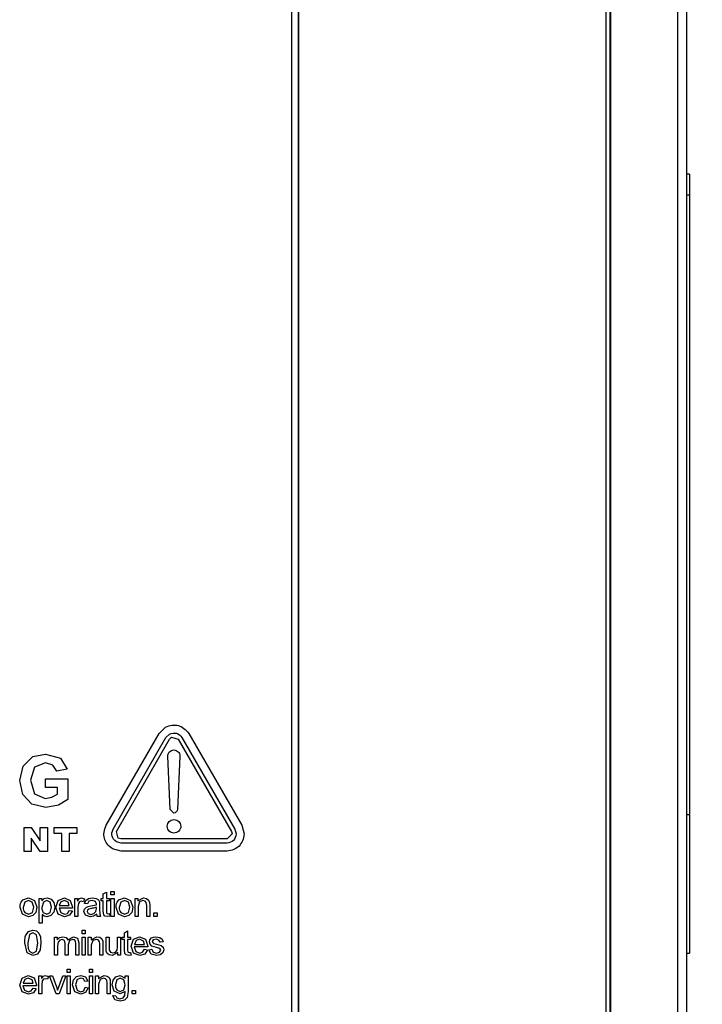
# Model space of a CAD drawing. Header units: millimetres. Extents: x 66 to 1727, y -68 to 939.
# Tile 43 of 72: x 368 to 417, y 442 to 513. Entities that reach past the tile are written whole.
import ezdxf

# ---------------------------------------------------------------- set-up
doc = ezdxf.new("R2010")
doc.units = ezdxf.units.MM
doc.header["$LTSCALE"] = 65.395
doc.header["$PDMODE"] = 3
doc.header["$PDSIZE"] = 0.3
doc.layers.get('0').update_dxf_attribs({"linetype": 'CONTINUOUS'})
doc.layers.get('Defpoints').update_dxf_attribs({"linetype": 'CONTINUOUS'})
for name, color, linetype in [('07_ALL_FEATURES', 7, 'CONTINUOUS'), ('7_ALL_FEATURES', 7, 'CONTINUOUS'), ('DIM', 7, 'CONTINUOUS')]:
    doc.layers.add(name, color=color, linetype=linetype)
doc.styles.get("Standard").update_dxf_attribs({"font": 'arial.ttf'})
doc.dimstyles.get("Standard").update_dxf_attribs({"dimtxt": 3, "dimasz": 2.5, "dimexe": 1, "dimexo": 1, "dimtad": 1, "dimzin": 0, "dimdsep": 46, "dimtxsty": 'Standard', "dimblk": '_FILLED', "dimblk1": '_FILLED', "dimblk2": '_FILLED', "dimcen": 0.09, "dimazin": 0, "dimtol": 1, "dimtp": 0.01, "dimtm": 0.01, "dimtfac": 1, "dimtofl": 0, "dimtmove": 0, "dimatfit": 3, "dimldrblk": '_FILLED', "dimfxl": 1, "dimtolj": 1, "dimtzin": 0, "dimarcsym": 0})

# ---------------------------------------------------------------- blocks, each defined once
blk = doc.blocks.new('_FILLED')
at = {"color": 0, "linetype": 'ByBlock'}
blk.add_solid([(0, 0), (-1, 0.2), (-1, -0.2)], dxfattribs=at)
blk = doc.blocks.new('*D2')
at = {"layer": 'Defpoints', "color": 0, "transparency": 16777216}
for p in [(406.763, 758.518), (406.763, 377.516), (461.187, 377.516)]:
    blk.add_point(p, dxfattribs=at)
at = {"layer": 'DIM', "color": 7, "lineweight": -2, "transparency": 16777216}
for p, q in [((407.763, 758.518), (462.187, 758.518)), ((461.187, 756.018), (461.187, 380.016)), ((407.763, 377.516), (462.187, 377.516))]:
    blk.add_line(p, q, dxfattribs=at)
at = {"layer": 'DIM', "color": 7, "lineweight": -2, "transparency": 16777216, "xscale": 2.5, "yscale": 2.5, "zscale": 2.5}
for p, rotation in [((461.187, 758.518), 90), ((461.187, 377.516), 270)]:
    blk.add_blockref('_FILLED', p, dxfattribs=dict(at, rotation=rotation))
at = {"layer": 'DIM', "color": 0, "transparency": 16777216, "insert": (454.667, 568.017), "char_height": 3, "attachment_point": 5, "rotation": 90}
blk.add_mtext('\\A1;{\\H3.3333x;H1}', dxfattribs=at)
blk = doc.blocks.new('*D3')
at = {"layer": 'Defpoints', "color": 0, "transparency": 16777216}
for p in [(413.763, 768.018), (487.751, 768.018), (413.763, 368.018)]:
    blk.add_point(p, dxfattribs=at)
at = {"layer": 'DIM', "color": 7, "lineweight": -2, "transparency": 16777216}
for p, q in [((414.763, 768.018), (488.751, 768.018)), ((487.751, 370.518), (487.751, 765.518)), ((414.763, 368.018), (488.751, 368.018))]:
    blk.add_line(p, q, dxfattribs=at)
at = {"layer": 'DIM', "color": 7, "lineweight": -2, "transparency": 16777216, "xscale": 2.5, "yscale": 2.5, "zscale": 2.5}
for p, rotation in [((487.751, 768.018), 90), ((487.751, 368.018), 270)]:
    blk.add_blockref('_FILLED', p, dxfattribs=dict(at, rotation=rotation))
at = {"layer": 'DIM', "color": 0, "transparency": 16777216, "insert": (481.251, 568.018), "char_height": 3, "attachment_point": 5, "rotation": 90}
blk.add_mtext('\\A1;{\\H3.3333x;H}', dxfattribs=at)

msp = doc.modelspace()

# ---------------------------------------------------------------- linework, layer by layer
at = {"layer": '07_ALL_FEATURES', "color": 7, "linetype": 'Continuous'}
for p, q in [((416.263, 389.518), (416.263, 661.194)), ((415.606, 428.751), (415.606, 659.698)), ((410.763, 658.751), (410.763, 389.518)), ((410.436, 389.518), (410.436, 658.283)), ((410.735, 389.518), (410.735, 658.283)), ((387.769, 387.818), (387.769, 599.043)), ((388.249, 387.818), (388.249, 599.051)), ((388.263, 387.818), (388.263, 599.058)), ((378.179, 461.357), (378.634, 461.812)), ((374.362, 454.745), (378.179, 461.357)), ((378.679, 461.068), (378.923, 461.312)), ((380.333, 461.357), (384.15, 454.744)), ((374.862, 454.456), (378.679, 461.068)), ((375.1, 454.303), (378.943, 460.96)), ((378.943, 460.96), (379.075, 461.092)), ((379.075, 461.092), (379.568, 460.96)), ((379.568, 460.96), (383.412, 454.303)), ((379.834, 461.068), (383.65, 454.456)), ((368.368, 458.999), (369.082, 459.693)), ((369.082, 459.693), (369.974, 459.879)), ((369.974, 459.879), (371.059, 459.588)), ((378.989, 455.879), (378.809, 459.738)), ((379.684, 459.738), (379.504, 455.879)), ((368.124, 457.965), (368.368, 458.999)), ((369.974, 459.236), (369.19, 458.923)), ((370.517, 459.077), (369.974, 459.236)), ((370.813, 458.643), (370.517, 459.077)), ((371.059, 459.588), (371.561, 458.783)), ((369.19, 458.923), (368.899, 457.995)), ((371.561, 458.783), (370.813, 458.643)), ((368.342, 456.972), (368.124, 457.965)), ((368.899, 457.995), (369.194, 457)), ((369.987, 457.459), (369.987, 458.087)), ((369.987, 458.087), (371.609, 458.087)), ((371.609, 458.087), (371.609, 456.602)), ((368.995, 456.27), (368.342, 456.972)), ((369.194, 457), (369.967, 456.668)), ((370.849, 457.459), (369.987, 457.459)), ((370.441, 456.761), (370.849, 456.986)), ((370.849, 456.986), (370.849, 457.459)), ((370.015, 456.025), (368.995, 456.27)), ((369.967, 456.668), (370.441, 456.761)), ((370.924, 456.199), (370.015, 456.025)), ((371.609, 456.602), (370.924, 456.199)), ((379.247, 455.621), (378.989, 455.879)), ((384.15, 454.744), (384.317, 454.123)), ((368.451, 454.592), (368.956, 454.592)), ((368.451, 452.842), (368.451, 454.592)), ((368.956, 454.592), (369.612, 453.626)), ((369.612, 454.592), (370.123, 454.592)), ((369.612, 453.626), (369.612, 454.592)), ((370.123, 454.592), (370.123, 452.842)), ((370.609, 454.592), (372.254, 454.592)), ((370.609, 454.159), (370.609, 454.592)), ((371.161, 454.159), (370.609, 454.159)), ((371.161, 452.842), (371.161, 454.159)), ((371.702, 454.159), (371.702, 452.842)), ((372.254, 454.159), (371.702, 454.159)), ((372.254, 454.592), (372.254, 454.159)), ((375.231, 453.811), (375.1, 454.303)), ((383.46, 454.123), (383.099, 453.762)), ((383.412, 454.303), (383.46, 454.123)), ((383.65, 454.456), (383.74, 454.123)), ((368.959, 453.803), (368.959, 452.842)), ((369.612, 452.842), (368.959, 453.803)), ((375.438, 453.456), (375.105, 453.546)), ((375.412, 453.762), (375.231, 453.811)), ((383.099, 453.762), (375.412, 453.762)), ((383.073, 453.456), (375.438, 453.456)), ((368.959, 452.842), (368.451, 452.842)), ((370.123, 452.842), (369.612, 452.842)), ((371.702, 452.842), (371.161, 452.842)), ((375.438, 452.879), (374.817, 453.046)), ((383.073, 452.879), (375.438, 452.879)), ((374.157, 449.79), (374.378, 449.923)), ((374.157, 449.469), (374.157, 449.79)), ((374.378, 449.923), (374.378, 449.469)), ((374.711, 449.712), (374.711, 449.962)), ((374.711, 449.962), (374.932, 449.962)), ((374.932, 449.962), (374.932, 449.712)), ((368.354, 449.353), (368.763, 449.497)), ((368.488, 449.191), (368.379, 448.819)), ((368.763, 449.314), (368.488, 449.191)), ((368.763, 449.497), (369.201, 449.321)), ((369.035, 449.19), (368.763, 449.314)), ((369.145, 448.826), (369.035, 449.19)), ((369.201, 449.321), (369.371, 448.837)), ((369.525, 447.671), (369.525, 449.469)), ((369.525, 449.469), (369.725, 449.469)), ((369.725, 449.469), (369.725, 449.298)), ((369.725, 449.298), (369.885, 449.447)), ((369.833, 449.193), (369.725, 448.811)), ((370.081, 449.324), (369.833, 449.193)), ((369.885, 449.447), (370.101, 449.497)), ((370.324, 449.201), (370.081, 449.324)), ((370.101, 449.497), (370.395, 449.411)), ((370.426, 448.83), (370.324, 449.201)), ((370.395, 449.411), (370.587, 449.17)), ((370.587, 449.17), (370.652, 448.829)), ((370.741, 448.808), (370.909, 449.316)), ((370.909, 449.316), (371.346, 449.497)), ((371.092, 449.215), (370.979, 448.943)), ((371.347, 449.316), (371.092, 449.215)), ((371.346, 449.497), (371.77, 449.32)), ((371.619, 449.189), (371.347, 449.316)), ((371.702, 448.943), (371.619, 449.189)), ((371.77, 449.32), (371.935, 448.821)), ((372.099, 448.169), (372.099, 449.469)), ((372.099, 449.469), (372.297, 449.469)), ((372.297, 449.469), (372.297, 449.27)), ((372.297, 449.27), (372.437, 449.452)), ((372.356, 449.105), (372.32, 448.848)), ((372.438, 449.225), (372.356, 449.105)), ((372.437, 449.452), (372.579, 449.497)), ((372.567, 449.269), (372.438, 449.225)), ((372.727, 449.224), (372.567, 449.269)), ((372.579, 449.497), (372.806, 449.427)), ((372.806, 449.427), (372.727, 449.224)), ((372.794, 449.096), (372.891, 449.32)), ((373.009, 449.066), (372.794, 449.096)), ((372.891, 449.32), (373.086, 449.451)), ((373.119, 449.259), (373.009, 449.066)), ((373.086, 449.451), (373.381, 449.497)), ((373.349, 449.314), (373.119, 449.259)), ((373.6, 449.239), (373.349, 449.314)), ((373.381, 449.497), (373.653, 449.457)), ((373.663, 449.05), (373.6, 449.239)), ((373.653, 449.457), (373.806, 449.359)), ((373.662, 448.993), (373.663, 449.05)), ((373.806, 449.359), (373.875, 449.209)), ((373.875, 449.209), (373.886, 449.006)), ((373.995, 449.469), (374.157, 449.469)), ((373.995, 449.299), (373.995, 449.469)), ((374.157, 449.299), (373.995, 449.299)), ((374.157, 448.55), (374.157, 449.299)), ((374.378, 449.469), (374.598, 449.469)), ((374.378, 449.299), (374.378, 448.537)), ((374.598, 449.299), (374.378, 449.299)), ((374.598, 449.469), (374.598, 449.299)), ((374.932, 449.712), (374.711, 449.712)), ((374.711, 448.169), (374.711, 449.469)), ((374.711, 449.469), (374.932, 449.469)), ((374.932, 449.469), (374.932, 448.169)), ((375.282, 449.353), (375.69, 449.497)), ((375.415, 449.191), (375.306, 448.819)), ((375.69, 449.314), (375.415, 449.191)), ((375.69, 449.497), (376.128, 449.321)), ((375.963, 449.19), (375.69, 449.314)), ((376.073, 448.826), (375.963, 449.19)), ((376.128, 449.321), (376.298, 448.837)), ((376.452, 448.169), (376.452, 449.469)), ((376.452, 449.469), (376.65, 449.469)), ((376.65, 449.284), (377.063, 449.497)), ((376.65, 449.469), (376.65, 449.284)), ((376.774, 449.217), (376.672, 448.878)), ((377.016, 449.306), (376.774, 449.217)), ((377.17, 449.267), (377.016, 449.306)), ((377.063, 449.497), (377.279, 449.454)), ((377.261, 449.16), (377.17, 449.267)), ((377.286, 448.959), (377.261, 449.16)), ((377.279, 449.454), (377.426, 449.344)), ((377.426, 449.344), (377.494, 449.181)), ((377.494, 449.181), (377.506, 448.967)), ((368.322, 448.316), (368.153, 448.819)), ((368.763, 448.142), (368.322, 448.316)), ((368.488, 448.446), (368.763, 448.322)), ((368.763, 448.322), (369.036, 448.446)), ((369.036, 448.446), (369.145, 448.826)), ((369.295, 448.444), (369.076, 448.221)), ((369.371, 448.837), (369.295, 448.444)), ((369.826, 448.442), (370.071, 448.322)), ((370.071, 448.322), (370.322, 448.446)), ((370.322, 448.446), (370.426, 448.83)), ((370.58, 448.471), (370.372, 448.226)), ((370.652, 448.829), (370.58, 448.471)), ((370.907, 448.317), (370.741, 448.808)), ((371.358, 448.142), (370.907, 448.317)), ((370.966, 448.763), (371.087, 448.436)), ((371.934, 448.763), (370.966, 448.763)), ((370.979, 448.943), (371.702, 448.943)), ((371.087, 448.436), (371.358, 448.322)), ((371.358, 448.322), (371.564, 448.386)), ((371.564, 448.386), (371.7, 448.59)), ((371.7, 448.59), (371.928, 448.56)), ((371.928, 448.56), (371.729, 448.251)), ((371.935, 448.821), (371.934, 448.763)), ((372.32, 448.848), (372.32, 448.169)), ((372.756, 448.512), (372.8, 448.686)), ((372.871, 448.246), (372.756, 448.512)), ((372.8, 448.686), (372.914, 448.812)), ((372.914, 448.812), (373.072, 448.885)), ((373.023, 448.623), (372.992, 448.519)), ((372.992, 448.519), (373.058, 448.373)), ((373.109, 448.694), (373.023, 448.623)), ((373.058, 448.373), (373.254, 448.314)), ((373.072, 448.885), (373.268, 448.918)), ((373.302, 448.738), (373.109, 448.694)), ((373.254, 448.314), (373.48, 448.37)), ((373.268, 448.918), (373.662, 448.993)), ((373.48, 448.37), (373.626, 448.521)), ((373.626, 448.521), (373.662, 448.74)), ((373.662, 448.74), (373.663, 448.82)), ((373.723, 448.169), (373.68, 448.332)), ((373.886, 449.006), (373.886, 448.714)), ((373.886, 448.714), (373.9, 448.326)), ((373.9, 448.326), (373.953, 448.169)), ((374.184, 448.289), (374.157, 448.55)), ((374.378, 448.537), (374.39, 448.416)), ((374.39, 448.416), (374.427, 448.373)), ((374.427, 448.373), (374.502, 448.357)), ((374.502, 448.357), (374.598, 448.366)), ((374.598, 448.366), (374.628, 448.171)), ((375.249, 448.316), (375.081, 448.819)), ((375.69, 448.142), (375.249, 448.316)), ((375.415, 448.446), (375.69, 448.322)), ((375.69, 448.322), (375.964, 448.446)), ((375.964, 448.446), (376.073, 448.826)), ((376.223, 448.444), (376.004, 448.221)), ((376.298, 448.837), (376.223, 448.444)), ((376.672, 448.878), (376.672, 448.169)), ((377.286, 448.169), (377.286, 448.959)), ((377.506, 448.967), (377.506, 448.169)), ((377.803, 448.169), (377.803, 448.42)), ((377.803, 448.42), (378.054, 448.42)), ((378.054, 448.42), (378.054, 448.169)), ((369.076, 448.221), (368.763, 448.142)), ((369.745, 447.671), (369.525, 447.671)), ((369.745, 448.305), (369.745, 447.671)), ((369.889, 448.188), (369.745, 448.305)), ((370.086, 448.142), (369.889, 448.188)), ((370.372, 448.226), (370.086, 448.142)), ((371.729, 448.251), (371.358, 448.142)), ((372.32, 448.169), (372.099, 448.169)), ((373.201, 448.142), (372.871, 448.246)), ((373.444, 448.185), (373.201, 448.142)), ((373.953, 448.169), (373.723, 448.169)), ((374.277, 448.19), (374.184, 448.289)), ((374.463, 448.152), (374.277, 448.19)), ((374.628, 448.171), (374.463, 448.152)), ((374.932, 448.169), (374.711, 448.169)), ((376.004, 448.221), (375.69, 448.142)), ((376.672, 448.169), (376.452, 448.169)), ((377.506, 448.169), (377.286, 448.169)), ((378.054, 448.169), (377.803, 448.169)), ((368.554, 446.768), (368.749, 447.068)), ((368.749, 447.068), (369.073, 447.172)), ((369.07, 446.989), (368.828, 446.861)), ((369.328, 446.843), (369.07, 446.989)), ((369.073, 447.172), (369.326, 447.114)), ((369.326, 447.114), (369.506, 446.946)), ((369.506, 446.946), (369.616, 446.68)), ((372.62, 446.914), (372.62, 447.164)), ((372.62, 447.164), (372.84, 447.164)), ((372.84, 446.914), (372.62, 446.914)), ((372.84, 447.164), (372.84, 446.914)), ((375.687, 446.992), (375.907, 447.125)), ((375.687, 446.671), (375.687, 446.992)), ((375.907, 447.125), (375.907, 446.671)), ((368.666, 445.526), (368.489, 446.256)), ((368.828, 446.861), (368.715, 446.255)), ((369.431, 446.255), (369.328, 446.843)), ((369.328, 445.668), (369.431, 446.255)), ((369.656, 446.256), (369.592, 445.746)), ((369.616, 446.68), (369.656, 446.256)), ((370.638, 445.371), (370.638, 446.671)), ((370.638, 446.671), (370.836, 446.671)), ((370.836, 446.671), (370.836, 446.487)), ((370.836, 446.487), (370.998, 446.641)), ((370.894, 446.316), (370.859, 446.045)), ((371.008, 446.459), (370.894, 446.316)), ((370.998, 446.641), (371.229, 446.699)), ((371.179, 446.508), (371.008, 446.459)), ((371.356, 446.435), (371.179, 446.508)), ((371.229, 446.699), (371.465, 446.639)), ((371.409, 446.215), (371.356, 446.435)), ((371.409, 445.371), (371.409, 446.215)), ((371.465, 446.639), (371.595, 446.472)), ((371.595, 446.472), (371.998, 446.699)), ((371.72, 446.417), (371.63, 446.125)), ((371.949, 446.508), (371.72, 446.417)), ((372.081, 446.473), (371.949, 446.508)), ((371.998, 446.699), (372.296, 446.592)), ((372.159, 446.379), (372.081, 446.473)), ((372.181, 446.189), (372.159, 446.379)), ((372.181, 445.371), (372.181, 446.189)), ((372.296, 446.592), (372.401, 446.262)), ((372.401, 446.262), (372.401, 445.371)), ((372.62, 445.371), (372.62, 446.671)), ((372.62, 446.671), (372.84, 446.671)), ((372.84, 446.671), (372.84, 445.371)), ((373.072, 445.371), (373.072, 446.671)), ((373.072, 446.671), (373.27, 446.671)), ((373.27, 446.487), (373.683, 446.699)), ((373.27, 446.671), (373.27, 446.487)), ((373.394, 446.419), (373.292, 446.08)), ((373.636, 446.508), (373.394, 446.419)), ((373.789, 446.469), (373.636, 446.508)), ((373.683, 446.699), (373.898, 446.656)), ((373.88, 446.362), (373.789, 446.469)), ((373.906, 446.161), (373.88, 446.362)), ((373.898, 446.656), (374.046, 446.546)), ((374.046, 446.546), (374.114, 446.384)), ((374.114, 446.384), (374.126, 446.169)), ((374.356, 445.867), (374.356, 446.671)), ((374.356, 446.671), (374.576, 446.671)), ((374.576, 446.671), (374.576, 445.952)), ((375.187, 445.976), (375.187, 446.671)), ((375.187, 446.671), (375.407, 446.671)), ((375.407, 446.671), (375.407, 445.371)), ((375.524, 446.501), (375.524, 446.671)), ((375.524, 446.671), (375.687, 446.671)), ((375.687, 446.501), (375.524, 446.501)), ((375.687, 445.752), (375.687, 446.501)), ((375.907, 446.671), (376.127, 446.671)), ((376.127, 446.501), (375.907, 446.501)), ((375.907, 446.501), (375.907, 445.739)), ((376.127, 446.671), (376.127, 446.501)), ((376.168, 446.01), (376.336, 446.518)), ((376.336, 446.518), (376.773, 446.699)), ((376.52, 446.417), (376.406, 446.145)), ((376.774, 446.518), (376.52, 446.417)), ((376.773, 446.699), (377.198, 446.522)), ((377.047, 446.391), (376.774, 446.518)), ((377.13, 446.145), (377.047, 446.391)), ((377.198, 446.522), (377.363, 446.023)), ((377.479, 446.325), (377.519, 446.486)), ((377.527, 446.151), (377.479, 446.325)), ((377.519, 446.486), (377.627, 446.608)), ((377.627, 446.608), (377.767, 446.672)), ((377.757, 446.468), (377.692, 446.351)), ((377.692, 446.351), (377.719, 446.274)), ((377.719, 446.274), (377.803, 446.215)), ((377.972, 446.518), (377.757, 446.468)), ((377.767, 446.672), (377.957, 446.699)), ((377.803, 446.215), (377.997, 446.159)), ((377.957, 446.699), (378.225, 446.654)), ((378.171, 446.461), (377.972, 446.518)), ((378.255, 446.303), (378.171, 446.461)), ((378.225, 446.654), (378.395, 446.535)), ((378.471, 446.333), (378.255, 446.303)), ((378.395, 446.535), (378.471, 446.333)), ((369.073, 445.341), (368.666, 445.526)), ((368.818, 445.667), (369.073, 445.522)), ((369.073, 445.522), (369.328, 445.668)), ((369.592, 445.746), (369.398, 445.446)), ((370.859, 446.045), (370.859, 445.371)), ((371.63, 446.125), (371.63, 445.371)), ((373.292, 446.08), (373.292, 445.371)), ((373.906, 445.371), (373.906, 446.161)), ((374.126, 446.169), (374.126, 445.371)), ((374.369, 445.661), (374.356, 445.867)), ((374.436, 445.498), (374.369, 445.661)), ((374.584, 445.388), (374.436, 445.498)), ((374.576, 445.952), (374.589, 445.72)), ((374.589, 445.72), (374.677, 445.584)), ((374.677, 445.584), (374.843, 445.534)), ((375.209, 445.564), (374.798, 445.344)), ((374.843, 445.534), (375.028, 445.585)), ((375.028, 445.585), (375.151, 445.723)), ((375.151, 445.723), (375.187, 445.976)), ((375.209, 445.371), (375.209, 445.564)), ((375.713, 445.491), (375.687, 445.752)), ((375.806, 445.392), (375.713, 445.491)), ((375.907, 445.739), (375.919, 445.618)), ((375.919, 445.618), (375.956, 445.575)), ((375.956, 445.575), (376.031, 445.559)), ((376.031, 445.559), (376.127, 445.568)), ((376.127, 445.568), (376.158, 445.373)), ((376.335, 445.519), (376.168, 446.01)), ((376.785, 445.344), (376.335, 445.519)), ((377.361, 445.965), (376.393, 445.965)), ((376.393, 445.965), (376.514, 445.638)), ((376.406, 446.145), (377.13, 446.145)), ((376.514, 445.638), (376.785, 445.524)), ((376.785, 445.524), (376.991, 445.588)), ((376.991, 445.588), (377.127, 445.792)), ((377.127, 445.792), (377.355, 445.762)), ((377.355, 445.762), (377.156, 445.453)), ((377.363, 446.023), (377.361, 445.965)), ((377.441, 445.759), (377.659, 445.794)), ((377.611, 445.448), (377.441, 445.759)), ((377.669, 446.028), (377.527, 446.151)), ((377.659, 445.794), (377.762, 445.594)), ((378.004, 445.923), (377.669, 446.028)), ((377.762, 445.594), (377.996, 445.524)), ((377.996, 445.524), (378.222, 445.586)), ((377.997, 446.159), (378.323, 446.057)), ((378.229, 445.848), (378.004, 445.923)), ((378.222, 445.586), (378.296, 445.731)), ((378.296, 445.731), (378.229, 445.848)), ((378.457, 445.547), (378.271, 445.397)), ((378.323, 446.057), (378.468, 445.942)), ((378.521, 445.754), (378.457, 445.547)), ((378.468, 445.942), (378.521, 445.754)), ((369.398, 445.446), (369.073, 445.341)), ((370.859, 445.371), (370.638, 445.371)), ((371.63, 445.371), (371.409, 445.371)), ((372.401, 445.371), (372.181, 445.371)), ((372.84, 445.371), (372.62, 445.371)), ((373.292, 445.371), (373.072, 445.371)), ((374.126, 445.371), (373.906, 445.371)), ((374.798, 445.344), (374.584, 445.388)), ((375.407, 445.371), (375.209, 445.371)), ((375.992, 445.354), (375.806, 445.392)), ((376.158, 445.373), (375.992, 445.354)), ((377.156, 445.453), (376.785, 445.344)), ((377.997, 445.344), (377.611, 445.448)), ((378.271, 445.397), (377.997, 445.344)), ((371.549, 444.116), (371.549, 444.367)), ((371.549, 444.367), (371.769, 444.367)), ((371.769, 444.116), (371.549, 444.116)), ((371.769, 444.367), (371.769, 444.116)), ((373.149, 444.116), (373.149, 444.367)), ((373.149, 444.367), (373.369, 444.367)), ((373.369, 444.116), (373.149, 444.116)), ((373.369, 444.367), (373.369, 444.116)), ((368.135, 443.212), (368.303, 443.72)), ((368.303, 443.72), (368.74, 443.901)), ((368.487, 443.619), (368.373, 443.347)), ((368.373, 443.347), (369.097, 443.347)), ((368.741, 443.72), (368.487, 443.619)), ((368.74, 443.901), (369.165, 443.724)), ((369.014, 443.593), (368.741, 443.72)), ((369.097, 443.347), (369.014, 443.593)), ((369.165, 443.724), (369.33, 443.225)), ((369.494, 442.573), (369.494, 443.873)), ((369.494, 443.873), (369.692, 443.873)), ((369.692, 443.873), (369.692, 443.674)), ((369.692, 443.674), (369.832, 443.856)), ((369.751, 443.509), (369.714, 443.252)), ((369.832, 443.629), (369.751, 443.509)), ((369.832, 443.856), (369.973, 443.901)), ((369.961, 443.673), (369.832, 443.629)), ((370.121, 443.628), (369.961, 443.673)), ((369.973, 443.901), (370.2, 443.831)), ((370.2, 443.831), (370.121, 443.628)), ((370.756, 442.573), (370.266, 443.873)), ((370.266, 443.873), (370.502, 443.873)), ((370.502, 443.873), (370.78, 443.095)), ((370.945, 443.08), (371.234, 443.873)), ((371.46, 443.873), (370.968, 442.573)), ((371.234, 443.873), (371.46, 443.873)), ((371.549, 442.573), (371.549, 443.873)), ((371.549, 443.873), (371.769, 443.873)), ((371.769, 443.873), (371.769, 442.573)), ((371.936, 443.218), (372.006, 443.586)), ((372.006, 443.586), (372.218, 443.822)), ((372.265, 443.601), (372.161, 443.224)), ((372.218, 443.822), (372.527, 443.901)), ((372.536, 443.72), (372.265, 443.601)), ((372.527, 443.901), (372.873, 443.794)), ((372.724, 443.654), (372.536, 443.72)), ((372.832, 443.457), (372.724, 443.654)), ((373.045, 443.49), (372.832, 443.457)), ((372.873, 443.794), (373.045, 443.49)), ((373.149, 442.573), (373.149, 443.873)), ((373.149, 443.873), (373.369, 443.873)), ((373.369, 443.873), (373.369, 442.573)), ((373.601, 442.573), (373.601, 443.873)), ((373.601, 443.873), (373.799, 443.873)), ((373.799, 443.689), (374.212, 443.901)), ((373.799, 443.873), (373.799, 443.689)), ((373.923, 443.621), (373.821, 443.283)), ((374.165, 443.71), (373.923, 443.621)), ((374.318, 443.671), (374.165, 443.71)), ((374.212, 443.901), (374.427, 443.859)), ((374.409, 443.564), (374.318, 443.671)), ((374.435, 443.363), (374.409, 443.564)), ((374.427, 443.859), (374.575, 443.748)), ((374.435, 442.573), (374.435, 443.363)), ((374.575, 443.748), (374.643, 443.586)), ((374.643, 443.586), (374.655, 443.371)), ((374.655, 443.371), (374.655, 442.573)), ((374.804, 443.229), (374.871, 443.573)), ((374.871, 443.573), (375.066, 443.815)), ((375.132, 443.599), (375.029, 443.245)), ((375.066, 443.815), (375.366, 443.901)), ((375.382, 443.718), (375.132, 443.599)), ((375.366, 443.901), (375.745, 443.713)), ((375.637, 443.597), (375.382, 443.718)), ((375.743, 443.238), (375.637, 443.597)), ((375.745, 443.713), (375.745, 443.873)), ((375.745, 443.873), (375.948, 443.873)), ((375.948, 443.873), (375.948, 442.751)), ((368.302, 442.721), (368.135, 443.212)), ((368.752, 442.546), (368.302, 442.721)), ((369.328, 443.167), (368.36, 443.167)), ((368.36, 443.167), (368.481, 442.84)), ((368.481, 442.84), (368.752, 442.726)), ((368.752, 442.726), (368.958, 442.79)), ((369.123, 442.656), (368.752, 442.546)), ((368.958, 442.79), (369.094, 442.994)), ((369.094, 442.994), (369.322, 442.964)), ((369.322, 442.964), (369.123, 442.656)), ((369.33, 443.225), (369.328, 443.167)), ((369.714, 443.252), (369.714, 442.573)), ((370.78, 443.095), (370.863, 442.833)), ((370.863, 442.833), (370.945, 443.08)), ((372.098, 442.72), (371.936, 443.218)), ((372.526, 442.546), (372.098, 442.72)), ((372.161, 443.224), (372.261, 442.845)), ((372.261, 442.845), (372.523, 442.726)), ((372.523, 442.726), (372.74, 442.805)), ((372.884, 442.671), (372.526, 442.546)), ((372.74, 442.805), (372.85, 443.049)), ((372.85, 443.049), (373.065, 443.019)), ((373.065, 443.019), (372.884, 442.671)), ((373.821, 443.283), (373.821, 442.573)), ((374.951, 442.767), (374.804, 443.229)), ((375.366, 442.573), (374.951, 442.767)), ((375.131, 442.873), (375.385, 442.756)), ((375.725, 442.744), (375.366, 442.573)), ((375.385, 442.756), (375.64, 442.873)), ((375.64, 442.873), (375.743, 443.238)), ((375.71, 442.462), (375.725, 442.744)), ((375.948, 442.751), (375.887, 442.321)), ((376.241, 442.573), (376.241, 442.824)), ((376.241, 442.824), (376.491, 442.824)), ((376.491, 442.824), (376.491, 442.573)), ((369.714, 442.573), (369.494, 442.573)), ((370.968, 442.573), (370.756, 442.573)), ((371.769, 442.573), (371.549, 442.573)), ((373.369, 442.573), (373.149, 442.573)), ((373.821, 442.573), (373.601, 442.573)), ((374.655, 442.573), (374.435, 442.573)), ((374.849, 442.466), (375.062, 442.436)), ((374.987, 442.152), (374.849, 442.466)), ((375.362, 442.047), (374.987, 442.152)), ((375.062, 442.436), (375.136, 442.291)), ((375.136, 442.291), (375.361, 442.23)), ((375.361, 442.23), (375.597, 442.291)), ((375.691, 442.121), (375.362, 442.047)), ((375.597, 442.291), (375.71, 442.462)), ((375.887, 442.321), (375.691, 442.121)), ((376.491, 442.573), (376.241, 442.573))]:
    msp.add_line(p, q, dxfattribs=at)
for points, knots in [([(378.634, 461.812), (378.98, 461.97), (379.609, 462.053), (380.113, 461.667), (380.333, 461.357)], [0, 0, 0, 0, 0.500053, 1, 1, 1, 1]), ([(378.923, 461.312), (379.108, 461.397), (379.446, 461.441), (379.715, 461.234), (379.834, 461.068)], [0, 0, 0, 0, 0.499845, 1, 1, 1, 1]), ([(378.809, 459.738), (378.822, 459.872), (378.907, 460.078), (379.113, 460.164), (379.247, 460.176)], [0, 0, 0, 0, 0.500211, 1, 1, 1, 1]), ([(379.247, 460.176), (379.38, 460.164), (379.586, 460.078), (379.672, 459.872), (379.684, 459.738)], [0, 0, 0, 0, 0.499972, 1, 1, 1, 1]), ([(374.817, 453.046), (374.506, 453.266), (374.12, 453.77), (374.203, 454.399), (374.362, 454.745)], [0, 0, 0, 0, 0.49999, 1, 1, 1, 1]), ([(378.763, 454.67), (378.777, 454.82), (378.874, 455.052), (379.106, 455.148), (379.256, 455.163)], [0, 0, 0, 0, 0.49995, 1, 1, 1, 1]), ([(379.256, 455.163), (379.406, 455.149), (379.639, 455.052), (379.735, 454.82), (379.749, 454.67)], [0, 0, 0, 0, 0.500162, 1, 1, 1, 1]), ([(375.105, 453.546), (374.939, 453.664), (374.732, 453.933), (374.777, 454.27), (374.862, 454.456)], [0, 0, 0, 0, 0.499881, 1, 1, 1, 1]), ([(379.256, 454.177), (379.106, 454.191), (378.873, 454.287), (378.777, 454.519), (378.763, 454.67)], [0, 0, 0, 0, 0.499748, 1, 1, 1, 1]), ([(379.749, 454.67), (379.749, 454.544), (379.644, 454.282), (379.382, 454.177), (379.256, 454.177)], [0, 0, 0, 0, 0.50014, 1, 1, 1, 1]), ([(384.317, 454.123), (384.281, 453.744), (384.038, 453.158), (383.452, 452.915), (383.073, 452.879)], [0, 0, 0, 0, 0.499889, 1, 1, 1, 1]), ([(383.74, 454.123), (383.72, 453.92), (383.59, 453.606), (383.276, 453.475), (383.073, 453.456)], [0, 0, 0, 0, 0.499925, 1, 1, 1, 1]), ([(368.153, 448.819), (368.153, 448.875), (368.164, 449.067), (368.25, 449.263), (368.354, 449.353)], [0, 0, 0, 0, 0.291199, 1, 1, 1, 1]), ([(375.081, 448.819), (375.081, 448.875), (375.091, 449.067), (375.178, 449.263), (375.282, 449.353)], [0, 0, 0, 0, 0.291194, 1, 1, 1, 1]), ([(369.725, 448.811), (369.725, 448.772), (369.731, 448.644), (369.768, 448.51), (369.826, 448.442)], [0, 0, 0, 0, 0.30243, 1, 1, 1, 1]), ([(373.663, 448.82), (373.641, 448.811), (373.523, 448.772), (373.401, 448.752), (373.302, 448.738)], [0, 0, 0, 0, 0.19309, 1, 1, 1, 1]), ([(368.489, 446.256), (368.489, 446.307), (368.494, 446.479), (368.515, 446.653), (368.554, 446.768)], [0, 0, 0, 0, 0.292215, 1, 1, 1, 1]), ([(368.715, 446.255), (368.715, 446.188), (368.722, 445.991), (368.741, 445.775), (368.818, 445.667)], [0, 0, 0, 0, 0.338005, 1, 1, 1, 1]), ([(375.029, 443.245), (375.029, 443.206), (375.035, 443.077), (375.072, 442.941), (375.131, 442.873)], [0, 0, 0, 0, 0.30554, 1, 1, 1, 1])]:
    msp.add_open_spline(points, degree=3, knots=knots, dxfattribs=at)
for points in [[(379.504, 455.879), (379.504, 455.757), (379.368, 455.621), (379.247, 455.621)], [(368.379, 448.819), (368.379, 448.689), (368.402, 448.543), (368.488, 448.446)], [(373.68, 448.332), (373.61, 448.272), (373.531, 448.218), (373.444, 448.185)], [(375.306, 448.819), (375.306, 448.689), (375.329, 448.543), (375.415, 448.446)]]:
    msp.add_open_spline(points, degree=3, dxfattribs=at)
at = {"layer": '7_ALL_FEATURES', "color": 7, "linetype": 'Continuous'}
for p, q in [((416.463, 501.718), (416.263, 501.718)), ((416.463, 501.718), (416.463, 445.518)), ((416.463, 500.218), (416.263, 500.218)), ((416.263, 455.518), (416.463, 455.518)), ((416.263, 445.518), (416.463, 445.518))]:
    msp.add_line(p, q, dxfattribs=at)

# ---------------------------------------------------------------- dimensions: what is measured, and where the dimension line sits
at = {"layer": 'DIM', "color": 0}
for base, p1, p2, text, picture, middle in [((487.751, 768.018), (413.763, 368.018), (413.763, 768.018), '{\\H3.3333x;H}', '*D3', (487.751, 568.018)), ((461.187, 377.516), (406.763, 758.518), (406.763, 377.516), '{\\H3.3333x;H1}', '*D2', (461.187, 568.017))]:
    dim = msp.add_linear_dim(base=base, p1=p1, p2=p2, angle=90, text=text, dimstyle='Standard', override={"dimgap": 1.5, "dimclrd": 7, "dimclre": 7, "dimarcsym": 1}, dxfattribs=at)
    dim.commit()
    dim.dimension.update_dxf_attribs({"geometry": picture, "text_midpoint": middle, "dimtype": 160})

doc.saveas('drawing.dxf')
